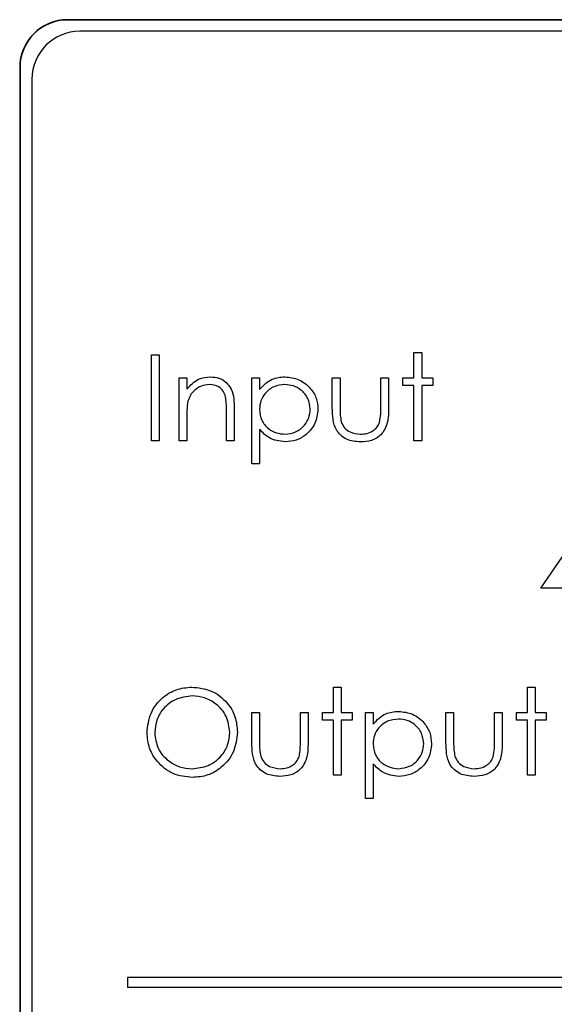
# Paper-space layout 'Blatt3' of a CAD drawing. Header units: millimetres. Extents: x 5 to 418, y 2 to 292.
# Tile 21 of 36: x 124.58 to 130.17, y 218.3 to 228.6. Entities that reach past the tile are written whole.
import ezdxf

# ---------------------------------------------------------------- set-up
doc = ezdxf.new("R2010")
doc.units = ezdxf.units.MM

psp = doc.layouts.new('Blatt3')

# ---------------------------------------------------------------- linework, layer by layer
at = {"color": 7, "linetype": 'Continuous', "lineweight": 25}
for p, q in [((150.329, 228.5997), (125.079, 228.5997)), ((150.329, 228.5962), (125.079, 228.5962)), ((150.2075, 228.4782), (125.2075, 228.4782)), ((124.579, 228.0997), (124.579, 207.8497)), ((124.5825, 228.0997), (124.5825, 207.8497)), ((124.7075, 227.9782), (124.7075, 207.9782)), ((128.7031, 224.8514), (128.7031, 225.1168)), ((128.7031, 225.1168), (128.7839, 225.1168)), ((128.7839, 225.1168), (128.7839, 224.8514)), ((125.957, 225.0937), (126.0377, 225.0937)), ((125.957, 224.1937), (125.957, 225.0937)), ((126.0377, 225.0937), (126.0377, 224.1937)), ((126.2454, 224.8514), (126.3262, 224.8514)), ((126.2454, 224.1937), (126.2454, 224.8514)), ((126.3262, 224.8514), (126.3262, 224.7328)), ((127.007, 224.8514), (127.0877, 224.8514)), ((127.007, 223.9514), (127.007, 224.8514)), ((127.0877, 224.8514), (127.0877, 224.7297)), ((127.8493, 224.8514), (127.93, 224.8514)), ((127.8493, 224.5371), (127.8493, 224.8514)), ((127.93, 224.8514), (127.93, 224.5463)), ((128.357, 224.5463), (128.357, 224.8514)), ((128.357, 224.8514), (128.4377, 224.8514)), ((128.4377, 224.8514), (128.4377, 224.5312)), ((128.5877, 224.7706), (128.5877, 224.8514)), ((128.5877, 224.8514), (128.7031, 224.8514)), ((128.7839, 224.8514), (128.8993, 224.8514)), ((128.8993, 224.8514), (128.8993, 224.7706)), ((128.7031, 224.7706), (128.5877, 224.7706)), ((128.7031, 224.1937), (128.7031, 224.7706)), ((128.8993, 224.7706), (128.7839, 224.7706)), ((128.7839, 224.7706), (128.7839, 224.1937)), ((126.7416, 224.1937), (126.7416, 224.5031)), ((126.8224, 224.5296), (126.8224, 224.1937)), ((126.3262, 224.4315), (126.3262, 224.1937)), ((127.0877, 224.3129), (127.0877, 223.9514)), ((126.0377, 224.1937), (125.957, 224.1937)), ((126.3262, 224.1937), (126.2454, 224.1937)), ((126.8224, 224.1937), (126.7416, 224.1937)), ((128.7839, 224.1937), (128.7031, 224.1937)), ((127.0877, 223.9514), (127.007, 223.9514)), ((130.03, 222.6514), (130.5213, 223.3668)), ((130.457, 222.6514), (130.03, 222.6514)), ((127.8608, 221.6168), (127.9416, 221.6168)), ((127.8608, 221.3514), (127.8608, 221.6168)), ((127.9416, 221.6168), (127.9416, 221.3514)), ((129.8916, 221.6168), (129.9724, 221.6168)), ((129.8916, 221.3514), (129.8916, 221.6168)), ((129.9724, 221.6168), (129.9724, 221.3514)), ((127.007, 221.3514), (127.0877, 221.3514)), ((127.007, 221.0371), (127.007, 221.3514)), ((127.0877, 221.3514), (127.0877, 221.0463)), ((127.5147, 221.0463), (127.5147, 221.3514)), ((127.5147, 221.3514), (127.5954, 221.3514)), ((127.5954, 221.3514), (127.5954, 221.0312)), ((127.7454, 221.2706), (127.7454, 221.3514)), ((127.7454, 221.3514), (127.8608, 221.3514)), ((127.9416, 221.3514), (128.057, 221.3514)), ((128.057, 221.3514), (128.057, 221.2706)), ((128.1954, 221.3514), (128.2762, 221.3514)), ((128.1954, 220.4514), (128.1954, 221.3514)), ((128.2762, 221.3514), (128.2762, 221.2297)), ((129.0377, 221.3514), (129.1185, 221.3514)), ((129.0377, 221.0371), (129.0377, 221.3514)), ((129.1185, 221.3514), (129.1185, 221.0463)), ((129.5454, 221.0463), (129.5454, 221.3514)), ((129.5454, 221.3514), (129.6262, 221.3514)), ((129.6262, 221.3514), (129.6262, 221.0312)), ((129.7762, 221.3514), (129.8916, 221.3514)), ((129.7762, 221.2706), (129.7762, 221.3514)), ((129.9724, 221.3514), (130.0877, 221.3514)), ((130.0877, 221.3514), (130.0877, 221.2706)), ((127.8608, 221.2706), (127.7454, 221.2706)), ((127.8608, 220.6937), (127.8608, 221.2706)), ((128.057, 221.2706), (127.9416, 221.2706)), ((127.9416, 221.2706), (127.9416, 220.6937)), ((129.8916, 221.2706), (129.7762, 221.2706)), ((129.8916, 220.6937), (129.8916, 221.2706)), ((129.9724, 221.2706), (129.9724, 220.6937)), ((130.0877, 221.2706), (129.9724, 221.2706)), ((128.2762, 220.8129), (128.2762, 220.4514)), ((127.9416, 220.6937), (127.8608, 220.6937)), ((129.9724, 220.6937), (129.8916, 220.6937)), ((128.2762, 220.4514), (128.1954, 220.4514)), ((125.7075, 218.5782), (125.7075, 218.4782)), ((149.7075, 218.5782), (125.7075, 218.5782)), ((125.7075, 218.4782), (149.7075, 218.4782))]:
    psp.add_line(p, q, dxfattribs=at)
at = {"color": 7, "linetype": 'Continuous', "lineweight": 18}
for p, q in [((125.079, 228.5962), (125.079, 228.5997)), ((124.5825, 228.0997), (124.579, 228.0997))]:
    psp.add_line(p, q, dxfattribs=at)
at = {"color": 7, "linetype": 'Continuous', "lineweight": 25}
for centre, radius in [((125.079, 228.0997), 0.5), ((125.079, 228.0997), 0.4965), ((125.2075, 227.9782), 0.5)]:
    psp.add_arc(centre, radius, 90, 180, dxfattribs=at)
for points, knots in [([(126.3262, 224.7328), (126.3646, 224.7741), (126.4332, 224.8481), (126.5326, 224.8584), (126.5764, 224.8629)], [0, 0, 0, 0, 0.5591344, 1, 1, 1, 1]), ([(126.5764, 224.8629), (126.6059, 224.8604), (126.6649, 224.8552), (126.7423, 224.8078), (126.8208, 224.7027), (126.8217, 224.601), (126.8224, 224.5296)], [0, 0, 0, 0, 0.1870211, 0.3738935, 0.5606119, 1, 1, 1, 1]), ([(127.0877, 224.7297), (127.1287, 224.7728), (127.202, 224.8501), (127.3071, 224.859), (127.3535, 224.8629)], [0, 0, 0, 0, 0.5584177, 1, 1, 1, 1]), ([(127.3535, 224.8629), (127.4039, 224.8572), (127.5049, 224.8456), (127.6173, 224.7541), (127.6884, 224.6433), (127.6956, 224.564), (127.6993, 224.5243)], [0, 0, 0, 0, 0.2796256, 0.5594378, 0.7797001, 1, 1, 1, 1]), ([(126.5624, 224.7822), (126.5339, 224.7792), (126.4768, 224.7732), (126.4099, 224.727), (126.3613, 224.6715), (126.3462, 224.6292), (126.3386, 224.608)], [0, 0, 0, 0, 0.2795547, 0.5593766, 0.7797139, 1, 1, 1, 1]), ([(126.732, 224.6527), (126.7256, 224.6736), (126.7127, 224.7154), (126.6542, 224.773), (126.5972, 224.7787), (126.5624, 224.7822)], [0, 0, 0, 0, 0.2811825, 0.5613265, 1, 1, 1, 1]), ([(127.3528, 224.7822), (127.3138, 224.778), (127.2359, 224.7697), (127.1482, 224.6997), (127.0953, 224.6129), (127.0903, 224.5517), (127.0877, 224.5211)], [0, 0, 0, 0, 0.2797486, 0.559315, 0.7795072, 1, 1, 1, 1]), ([(127.6185, 224.5234), (127.6132, 224.5618), (127.6024, 224.6387), (127.5313, 224.7245), (127.4436, 224.7739), (127.383, 224.7794), (127.3528, 224.7822)], [0, 0, 0, 0, 0.2793815, 0.5590865, 0.7795071, 1, 1, 1, 1]), ([(126.3386, 224.608), (126.3341, 224.5752), (126.3261, 224.5166), (126.3262, 224.4575), (126.3262, 224.4315)], [0, 0, 0, 0, 0.55964, 1, 1, 1, 1]), ([(126.7416, 224.5031), (126.7418, 224.5312), (126.7421, 224.5813), (126.7351, 224.6309), (126.732, 224.6527)], [0, 0, 0, 0, 0.560267, 1, 1, 1, 1]), ([(127.0877, 224.5211), (127.092, 224.4822), (127.1006, 224.4045), (127.1742, 224.3193), (127.2629, 224.2716), (127.3237, 224.2658), (127.354, 224.2629)], [0, 0, 0, 0, 0.27964901, 0.55886933, 0.77945292, 1, 1, 1, 1]), ([(127.354, 224.2629), (127.3925, 224.2677), (127.4695, 224.2774), (127.5559, 224.3471), (127.6083, 224.4329), (127.6151, 224.4933), (127.6185, 224.5234)], [0, 0, 0, 0, 0.27962621, 0.55925139, 0.77977178, 1, 1, 1, 1]), ([(127.6993, 224.5243), (127.6934, 224.4737), (127.6817, 224.3725), (127.5877, 224.2612), (127.4753, 224.1925), (127.3958, 224.1856), (127.356, 224.1822)], [0, 0, 0, 0, 0.2795455, 0.5592768, 0.7795594, 1, 1, 1, 1]), ([(128.1441, 224.1822), (128.094, 224.1861), (127.9942, 224.194), (127.8544, 224.3256), (127.8512, 224.4568), (127.8493, 224.5371)], [0, 0, 0, 0, 0.2809726, 0.5597889, 1, 1, 1, 1]), ([(127.93, 224.5463), (127.93, 224.5174), (127.9298, 224.4657), (127.9389, 224.4149), (127.9428, 224.3925)], [0, 0, 0, 0, 0.5603852, 1, 1, 1, 1]), ([(128.4377, 224.5312), (128.437, 224.4821), (128.4355, 224.3844), (128.3723, 224.256), (128.2597, 224.1894), (128.1826, 224.1846), (128.1441, 224.1822)], [0, 0, 0, 0, 0.2814988, 0.5596424, 0.7792969, 1, 1, 1, 1]), ([(128.3436, 224.3861), (128.3486, 224.4158), (128.3573, 224.4689), (128.3571, 224.5226), (128.357, 224.5463)], [0, 0, 0, 0, 0.5593547, 1, 1, 1, 1]), ([(127.9428, 224.3925), (127.9528, 224.3705), (127.9727, 224.3264), (128.0451, 224.2738), (128.107, 224.267), (128.1448, 224.2629)], [0, 0, 0, 0, 0.2801129, 0.5605416, 1, 1, 1, 1]), ([(128.1448, 224.2629), (128.1682, 224.2643), (128.2149, 224.267), (128.2749, 224.2952), (128.3203, 224.3359), (128.3359, 224.3694), (128.3436, 224.3861)], [0, 0, 0, 0, 0.2802724, 0.5600144, 0.7800695, 1, 1, 1, 1]), ([(127.356, 224.1822), (127.2975, 224.19), (127.1926, 224.204), (127.1199, 224.2795), (127.0877, 224.3129)], [0, 0, 0, 0, 0.5584662, 1, 1, 1, 1]), ([(125.9108, 221.1397), (125.9191, 221.2092), (125.9358, 221.348), (126.0589, 221.5062), (126.2144, 221.6004), (126.3236, 221.6113), (126.3781, 221.6168)], [0, 0, 0, 0, 0.2797274, 0.5593284, 0.7796795, 1, 1, 1, 1]), ([(126.3781, 221.6168), (126.4487, 221.6094), (126.5897, 221.5946), (126.7474, 221.4669), (126.8431, 221.3101), (126.8523, 221.1994), (126.857, 221.1441)], [0, 0, 0, 0, 0.2797643, 0.5593591, 0.7795689, 1, 1, 1, 1]), ([(126.3821, 221.5245), (126.3253, 221.5171), (126.2116, 221.5023), (126.0816, 221.4021), (126.0038, 221.2746), (125.9957, 221.1849), (125.9916, 221.1401)], [0, 0, 0, 0, 0.27962887, 0.55934973, 0.77963242, 1, 1, 1, 1]), ([(126.7762, 221.1442), (126.7693, 221.2014), (126.7555, 221.3156), (126.6459, 221.4396), (126.5163, 221.5112), (126.4268, 221.5201), (126.3821, 221.5245)], [0, 0, 0, 0, 0.2794651, 0.5588693, 0.7795154, 1, 1, 1, 1]), ([(128.2762, 221.2297), (128.3171, 221.2728), (128.3904, 221.3501), (128.4955, 221.359), (128.5419, 221.3629)], [0, 0, 0, 0, 0.5584177, 1, 1, 1, 1]), ([(128.5419, 221.3629), (128.5924, 221.3572), (128.6933, 221.3456), (128.8058, 221.2541), (128.8768, 221.1433), (128.8841, 221.064), (128.8877, 221.0243)], [0, 0, 0, 0, 0.2796256, 0.5594378, 0.7797001, 1, 1, 1, 1]), ([(128.5412, 221.2822), (128.5023, 221.278), (128.4244, 221.2697), (128.3367, 221.1997), (128.2838, 221.1129), (128.2787, 221.0517), (128.2762, 221.0211)], [0, 0, 0, 0, 0.2797486, 0.559315, 0.7795072, 1, 1, 1, 1]), ([(128.807, 221.0234), (128.8016, 221.0618), (128.7909, 221.1387), (128.7198, 221.2245), (128.6321, 221.2739), (128.5715, 221.2794), (128.5412, 221.2822)], [0, 0, 0, 0, 0.27938222, 0.55908606, 0.77950685, 1, 1, 1, 1]), ([(126.3853, 220.6706), (126.3156, 220.6783), (126.1761, 220.6938), (126.021, 220.821), (125.9253, 220.9755), (125.9157, 221.085), (125.9108, 221.1397)], [0, 0, 0, 0, 0.2796626, 0.5593497, 0.7796295, 1, 1, 1, 1]), ([(125.9916, 221.1401), (125.9985, 221.0834), (126.0122, 220.9699), (126.121, 220.8476), (126.2485, 220.7739), (126.3376, 220.7666), (126.3821, 220.7629)], [0, 0, 0, 0, 0.2794212, 0.5590803, 0.7794784, 1, 1, 1, 1]), ([(126.3821, 220.7629), (126.4393, 220.7694), (126.5535, 220.7825), (126.6859, 220.881), (126.7638, 221.0093), (126.7721, 221.0993), (126.7762, 221.1442)], [0, 0, 0, 0, 0.2798294, 0.5593815, 0.7796521, 1, 1, 1, 1]), ([(126.857, 221.1441), (126.8491, 221.0742), (126.8332, 220.9345), (126.705, 220.7797), (126.5499, 220.6846), (126.4402, 220.6753), (126.3853, 220.6706)], [0, 0, 0, 0, 0.2796259, 0.5593436, 0.7795968, 1, 1, 1, 1]), ([(127.3017, 220.6822), (127.2517, 220.6861), (127.1519, 220.694), (127.0121, 220.8256), (127.0089, 220.9568), (127.007, 221.0371)], [0, 0, 0, 0, 0.2809726, 0.5597889, 1, 1, 1, 1]), ([(127.0877, 221.0463), (127.0877, 221.0174), (127.0875, 220.9657), (127.0966, 220.9149), (127.1005, 220.8926)], [0, 0, 0, 0, 0.5603852, 1, 1, 1, 1]), ([(127.5954, 221.0312), (127.5947, 220.9821), (127.5932, 220.8844), (127.53, 220.756), (127.4174, 220.6894), (127.3403, 220.6846), (127.3017, 220.6822)], [0, 0, 0, 0, 0.2814988, 0.5596424, 0.7792969, 1, 1, 1, 1]), ([(127.5013, 220.8861), (127.5062, 220.9158), (127.515, 220.9689), (127.5148, 221.0226), (127.5147, 221.0463)], [0, 0, 0, 0, 0.5593547, 1, 1, 1, 1]), ([(128.2762, 221.0211), (128.2805, 220.9822), (128.2891, 220.9045), (128.3627, 220.8193), (128.4514, 220.7716), (128.5121, 220.7658), (128.5425, 220.7629)], [0, 0, 0, 0, 0.2796489, 0.5588692, 0.7794507, 1, 1, 1, 1]), ([(128.5425, 220.7629), (128.581, 220.7677), (128.6579, 220.7774), (128.7444, 220.8471), (128.7968, 220.9329), (128.8036, 220.9933), (128.807, 221.0234)], [0, 0, 0, 0, 0.27962621, 0.55925139, 0.77977178, 1, 1, 1, 1]), ([(128.8877, 221.0243), (128.8819, 220.9737), (128.8701, 220.8725), (128.7761, 220.7612), (128.6637, 220.6925), (128.5842, 220.6856), (128.5445, 220.6822)], [0, 0, 0, 0, 0.2795457, 0.5592781, 0.7795593, 1, 1, 1, 1]), ([(129.3325, 220.6822), (129.2824, 220.6861), (129.1827, 220.694), (129.0428, 220.8256), (129.0397, 220.9568), (129.0377, 221.0371)], [0, 0, 0, 0, 0.2809726, 0.5597889, 1, 1, 1, 1]), ([(129.1185, 221.0463), (129.1184, 221.0174), (129.1183, 220.9657), (129.1273, 220.9149), (129.1313, 220.8926)], [0, 0, 0, 0, 0.5603852, 1, 1, 1, 1]), ([(129.6262, 221.0312), (129.6255, 220.9821), (129.624, 220.8844), (129.5607, 220.756), (129.4481, 220.6894), (129.3711, 220.6846), (129.3325, 220.6822)], [0, 0, 0, 0, 0.2814988, 0.5596424, 0.7792969, 1, 1, 1, 1]), ([(129.5321, 220.8861), (129.537, 220.9158), (129.5458, 220.9689), (129.5455, 221.0226), (129.5454, 221.0463)], [0, 0, 0, 0, 0.5593547, 1, 1, 1, 1]), ([(127.1005, 220.8926), (127.1105, 220.8705), (127.1303, 220.8264), (127.2027, 220.7738), (127.2647, 220.767), (127.3025, 220.7629)], [0, 0, 0, 0, 0.2801129, 0.5605416, 1, 1, 1, 1]), ([(127.3025, 220.7629), (127.3259, 220.7643), (127.3726, 220.767), (127.4326, 220.7952), (127.478, 220.8359), (127.4935, 220.8694), (127.5013, 220.8861)], [0, 0, 0, 0, 0.2802724, 0.5600144, 0.7800695, 1, 1, 1, 1]), ([(129.1313, 220.8926), (129.1412, 220.8705), (129.1611, 220.8264), (129.2335, 220.7738), (129.2954, 220.767), (129.3332, 220.7629)], [0, 0, 0, 0, 0.2801108, 0.5605421, 1, 1, 1, 1]), ([(129.3332, 220.7629), (129.3566, 220.7643), (129.4034, 220.767), (129.4633, 220.7952), (129.5088, 220.8359), (129.5243, 220.8694), (129.5321, 220.8861)], [0, 0, 0, 0, 0.2802724, 0.5600144, 0.7800695, 1, 1, 1, 1]), ([(128.5445, 220.6822), (128.4859, 220.69), (128.3811, 220.704), (128.3083, 220.7795), (128.2762, 220.8129)], [0, 0, 0, 0, 0.5584662, 1, 1, 1, 1])]:
    psp.add_open_spline(points, degree=3, knots=knots, dxfattribs=at)

doc.saveas('drawing.dxf')
